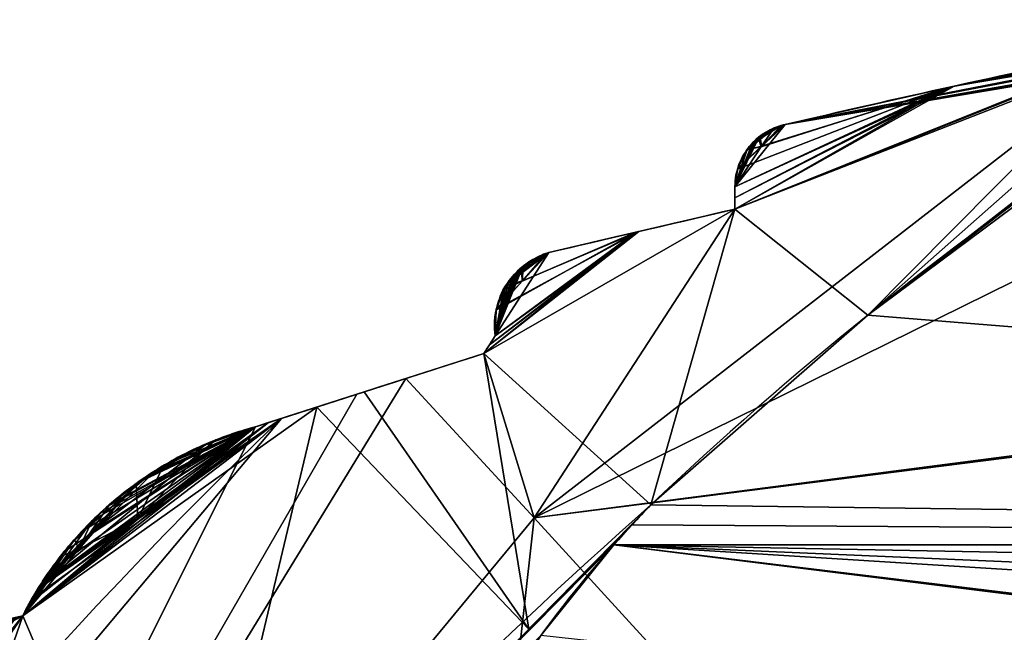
# Model space of a CAD drawing. Extents: x -256 to 256, y -221 to 221.
# Tile 15 of 47: x -113 to -83, y 103 to 122. Entities that reach past the tile are written whole.
import ezdxf

# ---------------------------------------------------------------- set-up
doc = ezdxf.new("R2010")
doc.units = 0
doc.header["$MEASUREMENT"] = 0
doc.layers.add('1', color=7, linetype='Continuous')

# ---------------------------------------------------------------- blocks, each defined once
blk = doc.blocks.new('UG_SURFACE_046')
at = {"layer": '1', "color": 253, "linetype": 'Continuous'}
for points in [[(-108.395644, 91.958664, 134.711295), (-93.892716, 106.724739, 134.711295), (-94.467908, 106.117591, 134.537727)], [(-94.467908, 106.117591, 134.537727), (-95.029265, 105.498686, 134.352237), (-108.395644, 91.958664, 134.711295)], [(-95.029265, 105.498686, 134.352237), (-97.281687, 102.705896, 133.495599), (-108.395644, 91.958664, 134.711295)], [(-97.281687, 102.705896, 133.495599), (-99.130653, 99.68809, 132.569939), (-108.395644, 91.958664, 134.711295)], [(-99.130653, 99.68809, 132.569939), (-99.613287, 98.521285, 132.212028), (-108.395644, 91.958664, 134.711295)], [(-108.395644, 91.958664, 134.711295), (-99.613287, 98.521285, 132.212028), (-99.885508, 97.172655, 131.798357)], [(-108.395644, 91.958664, 134.711295), (-99.885508, 97.172655, 131.798357), (-99.886507, 97.109288, 131.778926)], [(-99.886507, 97.109288, 131.778926), (-106.994249, 88.886298, 131.778926), (-108.395644, 91.958664, 134.711295)], [(-106.994249, 88.886298, 131.778926), (-109.256692, 90.779386, 134.711295), (-108.395644, 91.958664, 134.711295)], [(-120.546065, 75.27902, 134.645119), (-120.600559, 75.243056, 134.711295), (-109.256692, 90.779386, 134.711295)], [(-109.256692, 90.779386, 134.711295), (-120.213583, 75.427964, 134.21455), (-120.546065, 75.27902, 134.645119)], [(-109.256692, 90.779386, 134.711295), (-119.897813, 75.403556, 133.741274), (-120.213583, 75.427964, 134.21455)], [(-119.897813, 75.403556, 133.741274), (-109.256692, 90.779386, 134.711295), (-110.543005, 84.780723, 131.778926)], [(-109.256692, 90.779386, 134.711295), (-106.994249, 88.886298, 131.778926), (-110.543005, 84.780723, 131.778926)], [(-110.543005, 84.780723, 131.778926), (-119.677275, 75.195268, 133.33492), (-119.897813, 75.403556, 133.741274)], [(-110.543005, 84.780723, 131.778926), (-119.686946, 71.292095, 131.778926), (-119.435415, 73.942333, 132.476911)], [(-119.522236, 74.792765, 132.946461), (-119.677275, 75.195268, 133.33492), (-110.543005, 84.780723, 131.778926)], [(-119.435415, 73.942333, 132.476911), (-119.522236, 74.792765, 132.946461), (-110.543005, 84.780723, 131.778926)]]:
    blk.add_3dface(points, dxfattribs=at)
blk = doc.blocks.new('UG_SURFACE_055')
at = {"layer": '1', "color": 253, "linetype": 'Continuous'}
for points in [[(-106.060639, 109.1334, 289.677143), (-113.224231, 103.310212, 286.74385), (-111.954503, 105.277933, 356.955051)], [(-113.224231, 103.310212, 286.74385), (-106.060639, 109.1334, 289.677143), (-111.081772, 106.24589, 213.549063)], [(-111.954503, 105.277933, 356.955051), (-110.877723, 106.442653, 356.902897), (-106.060639, 109.1334, 289.677143)], [(-110.527053, 106.758967, 213.29917), (-111.081772, 106.24589, 213.549063), (-106.060639, 109.1334, 289.677143)], [(-110.877723, 106.442653, 356.902897), (-110.630557, 106.668331, 356.955051), (-106.060639, 109.1334, 289.677143)], [(-106.060639, 109.1334, 289.677143), (-110.630557, 106.668331, 356.955051), (-109.295547, 107.685976, 360.342801)], [(-109.727047, 107.390538, 212.551191), (-110.527053, 106.758967, 213.29917), (-106.060639, 109.1334, 289.677143)], [(-108.88838, 107.939132, 211.366802), (-109.727047, 107.390538, 212.551191), (-106.060639, 109.1334, 289.677143)], [(-109.295547, 107.685976, 360.342801), (-106.060639, 109.1334, 374.185652), (-106.060639, 109.1334, 289.677143)], [(-107.393108, 108.682886, 208.454207), (-108.88838, 107.939132, 211.366802), (-106.060639, 109.1334, 289.677143)], [(-106.060639, 109.1334, 289.677143), (-106.060639, 109.1334, 205.168664), (-107.393108, 108.682886, 208.454207)], [(-111.081772, 106.24589, 213.549063), (-111.63082, 105.663426, 213.527948), (-113.224231, 103.310212, 286.74385)], [(-113.224231, 103.310212, 286.74385), (-111.63082, 105.663426, 213.527948), (-112.066135, 105.136558, 213.27734)], [(-112.399444, 104.684882, 358.099759), (-111.954503, 105.277933, 356.955051), (-113.224231, 103.310212, 286.74385)], [(-113.224231, 103.310212, 286.74385), (-112.066135, 105.136558, 213.27734), (-112.659454, 104.296945, 212.501153)], [(-113.224231, 103.310212, 286.74385), (-113.224231, 103.310212, 362.38873), (-112.399444, 104.684882, 358.099759)], [(-112.659454, 104.296945, 212.501153), (-113.224231, 103.310212, 211.098984), (-113.224231, 103.310212, 286.74385)]]:
    blk.add_3dface(points, dxfattribs=at)
blk = doc.blocks.new('UG_SURFACE_075')
at = {"layer": '1', "color": 253, "linetype": 'Continuous'}
for points in [[(-113.224231, 103.310212, 201.72444), (-125.988483, 84.689334, 203.194275), (-105.255932, 109.391816, 203.194275)], [(-112.94955, 103.818752, 201.328501), (-113.224231, 103.310212, 201.72444), (-105.255932, 109.391816, 203.194275)], [(-105.255932, 109.391816, 203.194275), (-112.769037, 104.12249, 200.980574), (-112.94955, 103.818752, 201.328501)], [(-105.255932, 109.391816, 203.194275), (-112.70801, 104.220517, 200.78592), (-112.769037, 104.12249, 200.980574)], [(-112.70801, 104.220517, 200.78592), (-105.255932, 109.391816, 203.194275), (-105.659582, 109.262191, 203.103155)], [(-105.659582, 109.262191, 203.103155), (-106.060639, 109.1334, 202.994466), (-112.70801, 104.220517, 200.78592)], [(-112.70801, 104.220517, 200.78592), (-106.060639, 109.1334, 202.994466), (-107.28018, 108.728334, 202.526733)], [(-107.28018, 108.728334, 202.526733), (-109.13723, 107.787251, 201.405987), (-112.70801, 104.220517, 200.78592)], [(-112.70801, 104.220517, 200.78592), (-109.13723, 107.787251, 201.405987), (-109.529719, 107.529275, 200.958714)], [(-109.529719, 107.529275, 200.958714), (-112.68355, 104.259185, 200.59979), (-112.70801, 104.220517, 200.78592)], [(-109.649532, 107.445784, 200.551122), (-112.6955, 104.240328, 200.408548), (-112.68355, 104.259185, 200.59979)], [(-111.156985, 105.844066, 200.159997), (-112.6955, 104.240328, 200.408548), (-109.649532, 107.445784, 200.551122)], [(-112.68355, 104.259185, 200.59979), (-109.529719, 107.529275, 200.958714), (-109.626919, 107.461713, 200.734749)], [(-112.68355, 104.259185, 200.59979), (-109.626919, 107.461713, 200.734749), (-109.649532, 107.445784, 200.551122)], [(-109.619737, 107.466757, 200.369582), (-109.523237, 107.533723, 200.159997), (-111.156985, 105.844066, 200.159997)], [(-109.649532, 107.445784, 200.551122), (-109.619737, 107.466757, 200.369582), (-111.156985, 105.844066, 200.159997)], [(-111.156985, 105.844066, 200.159997), (-112.764664, 104.12959, 200.159997), (-112.753429, 104.147777, 200.189859)], [(-111.156985, 105.844066, 200.159997), (-112.753429, 104.147777, 200.189859), (-112.6955, 104.240328, 200.408548)], [(-125.988483, 84.689334, 203.194275), (-113.224231, 103.310212, 201.72444), (-113.453895, 103.257649, 201.351836)]]:
    blk.add_3dface(points, dxfattribs=at)
blk = doc.blocks.new('UG_SURFACE_095')
at = {"layer": '1', "color": 253, "linetype": 'Continuous'}
for points in [[(-40.045224, 126.794696, 304.564297), (-40.768664, 126.719847, 278.416514), (-89.757137, 118.444726, 285.018772)], [(-89.757137, 118.444726, 285.018772), (-40.404875, 126.757652, 309.075385), (-40.045224, 126.794696, 304.564297)], [(-45.513753, 126.195267, 337.193191), (-40.404875, 126.757652, 309.075385), (-89.757137, 118.444726, 285.018772)], [(-89.757137, 118.444726, 285.018772), (-40.768664, 126.719847, 278.416514), (-45.952484, 126.143813, 252.040654)], [(-89.757137, 118.444726, 285.018772), (-57.569258, 124.59863, 373.926997), (-45.513753, 126.195267, 337.193191)], [(-84.553882, 119.629368, 157.12522), (-89.757137, 118.444726, 169.06549), (-45.952484, 126.143813, 252.040654)], [(-45.952484, 126.143813, 252.040654), (-89.757137, 118.444726, 169.06549), (-89.757137, 118.444726, 285.018772)], [(-84.553882, 119.629368, 157.12522), (-45.952484, 126.143813, 252.040654), (-77.741586, 121.068507, 145.410627)], [(-89.757137, 118.444726, 285.018772), (-60.834765, 124.100529, 382.256031), (-57.569258, 124.59863, 373.926997)], [(-89.757137, 118.444726, 400.972068), (-84.752314, 119.585559, 412.66939), (-60.834765, 124.100529, 382.256031)], [(-60.834765, 124.100529, 382.256031), (-89.757137, 118.444726, 285.018772), (-89.757137, 118.444726, 400.972068)], [(-84.752314, 119.585559, 412.66939), (-78.875363, 120.837733, 424.060285), (-60.834765, 124.100529, 382.256031)], [(-77.741586, 121.068507, 145.410627), (-78.825139, 120.84803, 145.410627), (-84.553882, 119.629368, 157.12522)]]:
    blk.add_3dface(points, dxfattribs=at)
blk = doc.blocks.new('UG_SURFACE_122')
at = {"layer": '1', "color": 253, "linetype": 'Continuous'}
for points in [[(-111.294702, 105.975203, 356.955051), (-110.630557, 106.668331, 356.955051), (-110.877723, 106.442653, 356.902897)], [(-110.877723, 106.442653, 356.902897), (-111.954503, 105.277933, 356.955051), (-111.294702, 105.975203, 356.955051)]]:
    blk.add_3dface(points, dxfattribs=at)
blk = doc.blocks.new('UG_SURFACE_128')
at = {"layer": '1', "color": 253, "linetype": 'Continuous'}
for points in [[(-91.303177, 116.185263, 406.023294), (-91.303177, 116.524644, 404.460847), (-91.303177, 116.524644, 165.733382), (-91.303177, 116.183288, 164.203733)], [(-91.303177, 116.183288, 164.203733), (-91.303177, 115.838908, 407.585263), (-91.303177, 116.185263, 406.023294)], [(-91.303177, 116.183288, 164.203733), (-91.303177, 115.838908, 162.675008), (-91.303177, 115.838908, 407.585263)]]:
    blk.add_3dface(points, dxfattribs=at)
blk = doc.blocks.new('UG_SURFACE_132')
at = {"layer": '1', "color": 253, "linetype": 'Continuous'}
for points in [[(-14.142135, 14.142135, 21.033864), (0, 20, 21.033864), (199.358091, 143.526331, 21.033864), (-199.358091, 143.526331, 21.033864)], [(-199.358091, 143.526331, 21.033864), (-199.358091, -143.512398, 21.033864), (-20, 0, 21.033864), (-14.142135, 14.142135, 21.033864)]]:
    blk.add_3dface(points, dxfattribs=at)
blk = doc.blocks.new('UG_SURFACE_156')
at = {"layer": '1', "color": 253, "linetype": 'Continuous'}
for points in [[(-112.68355, 104.259185, 200.59979), (-112.6955, 104.240328, 200.408548), (-113.002919, 103.724651, 200.942218)], [(-113.002919, 103.724651, 200.942218), (-112.70801, 104.220517, 200.78592), (-112.68355, 104.259185, 200.59979)], [(-112.6955, 104.240328, 200.408548), (-112.753429, 104.147777, 200.189859), (-113.002919, 103.724651, 200.942218)], [(-113.224231, 103.310212, 200.187713), (-113.002919, 103.724651, 200.942218), (-112.764664, 104.12959, 200.159997)], [(-112.764664, 104.12959, 200.159997), (-113.01592, 103.701405, 199.422076), (-113.224231, 103.310212, 200.187713)], [(-113.002919, 103.724651, 200.942218), (-112.769037, 104.12249, 200.980574), (-112.70801, 104.220517, 200.78592)], [(-112.753429, 104.147777, 200.189859), (-112.764664, 104.12959, 200.159997), (-113.002919, 103.724651, 200.942218)], [(-112.94955, 103.818752, 201.328501), (-112.769037, 104.12249, 200.980574), (-113.002919, 103.724651, 200.942218)], [(-113.002919, 103.724651, 200.942218), (-113.224231, 103.310212, 201.72444), (-112.94955, 103.818752, 201.328501)], [(-113.224231, 103.310212, 200.187713), (-113.224231, 103.310212, 201.72444), (-113.002919, 103.724651, 200.942218)], [(-113.01592, 103.701405, 199.422076), (-113.224231, 103.310212, 198.650986), (-113.224231, 103.310212, 200.187713)]]:
    blk.add_3dface(points, dxfattribs=at)
blk = doc.blocks.new('UG_SURFACE_157')
at = {"layer": '1', "color": 253, "linetype": 'Continuous'}
for points in [[(-97.83534, 114.072345, 179.06557), (-98.682866, 111.930996, 284.878284), (-97.034506, 114.499904, 284.549057)], [(-97.034506, 114.499904, 284.549057), (-98.682866, 111.930996, 284.878284), (-97.914308, 114.005014, 389.831185)], [(-97.914308, 114.005014, 389.831185), (-97.813055, 114.090286, 389.840037), (-97.034506, 114.499904, 284.549057)], [(-97.034506, 114.499904, 284.549057), (-97.729288, 114.153914, 179.021984), (-97.83534, 114.072345, 179.06557)], [(-97.034506, 114.499904, 284.549057), (-97.813055, 114.090286, 389.840037), (-97.710215, 114.167593, 389.899373)], [(-97.553581, 114.269704, 178.860694), (-97.729288, 114.153914, 179.021984), (-97.034506, 114.499904, 284.549057)], [(-97.034506, 114.499904, 284.549057), (-97.710215, 114.167593, 389.899373), (-97.562611, 114.264287, 390.061468)], [(-97.562611, 114.264287, 390.061468), (-97.233348, 114.429228, 390.693635), (-97.034506, 114.499904, 284.549057)], [(-97.409129, 114.349201, 178.655997), (-97.553581, 114.269704, 178.860694), (-97.034506, 114.499904, 284.549057)], [(-97.034506, 114.499904, 284.549057), (-97.116917, 114.473037, 178.072855), (-97.409129, 114.349201, 178.655997)], [(-97.233348, 114.429228, 390.693635), (-97.034506, 114.499904, 391.226351), (-97.034506, 114.499904, 284.549057)], [(-97.034506, 114.499904, 284.549057), (-97.034506, 114.499904, 177.871764), (-97.116917, 114.473037, 178.072855)], [(-98.682866, 111.930996, 284.878284), (-97.83534, 114.072345, 179.06557), (-97.942255, 113.979705, 179.061547)], [(-98.014534, 113.91028, 389.878303), (-97.914308, 114.005014, 389.831185), (-98.682866, 111.930996, 284.878284)], [(-97.942255, 113.979705, 179.061547), (-98.030195, 113.89444, 179.016486), (-98.682866, 111.930996, 284.878284)], [(-98.095, 113.825545, 389.963001), (-98.014534, 113.91028, 389.878303), (-98.682866, 111.930996, 284.878284)], [(-98.682866, 111.930996, 284.878284), (-98.030195, 113.89444, 179.016486), (-98.153479, 113.758311, 178.876951)], [(-98.248765, 113.636605, 390.270084), (-98.095, 113.825545, 389.963001), (-98.682866, 111.930996, 284.878284)], [(-98.153479, 113.758311, 178.876951), (-98.355845, 113.476932, 178.38183), (-98.682866, 111.930996, 284.878284)], [(-98.427504, 113.351591, 390.974522), (-98.248765, 113.636605, 390.270084), (-98.682866, 111.930996, 284.878284)], [(-98.682866, 111.930996, 284.878284), (-98.355845, 113.476932, 178.38183), (-98.648168, 112.75284, 176.219866)], [(-98.65427, 112.724371, 393.242061), (-98.427504, 113.351591, 390.974522), (-98.682866, 111.930996, 284.878284)], [(-98.648168, 112.75284, 176.219866), (-98.682866, 111.930996, 172.648922), (-98.682866, 111.930996, 284.878284)], [(-98.682866, 111.930996, 284.878284), (-98.682866, 111.930996, 397.107631), (-98.65427, 112.724371, 393.242061)]]:
    blk.add_3dface(points, dxfattribs=at)
blk = doc.blocks.new('UG_SURFACE_180')
at = {"layer": '1', "color": 253, "linetype": 'Continuous'}
for points in [[(-97.281687, 102.705896, 133.495599), (-95.029265, 105.498686, 134.352237), (93.853258, 81.877261, 127.106741)], [(94.460718, 82.425885, 127.27502), (93.853258, 81.877261, 127.106741), (-95.029265, 105.498686, 134.352237)], [(-95.029265, 105.498686, 134.352237), (95.029265, 105.498686, 134.352237), (97.909898, 101.799332, 133.217528)], [(99.641591, 93.282945, 130.605251), (97.652614, 86.733513, 128.596321), (94.460718, 82.425885, 127.27502), (-95.029265, 105.498686, 134.352237)], [(-95.029265, 105.498686, 134.352237), (97.909898, 101.799332, 133.217528), (99.697649, 98.251939, 132.129416), (99.886507, 97.109288, 131.778926)], [(-95.029265, 105.498686, 134.352237), (99.886507, 97.109288, 131.778926), (99.641591, 93.282945, 130.605251)]]:
    blk.add_3dface(points, dxfattribs=at)
blk = doc.blocks.new('UG_SURFACE_193')
at = {"layer": '1', "color": 253, "linetype": 'Continuous'}
for points in [[(-102.936864, 110.136554, 386.324465), (-99.037364, 111.388817, 398.213178), (-105.66026, 109.261975, 204.180583)], [(-99.037364, 111.388817, 398.213178), (-105.255932, 109.391816, 203.194275), (-105.66026, 109.261975, 204.180583)], [(-105.255932, 109.391816, 203.194275), (-99.037364, 111.388817, 171.635643), (-102.711111, 110.209048, 181.363791)], [(-99.037364, 111.388817, 398.213178), (-99.037364, 111.388817, 171.635643), (-105.255932, 109.391816, 203.194275)], [(-102.711111, 110.209048, 181.363791), (-106.060639, 109.1334, 191.220194), (-106.060639, 109.1334, 202.994466), (-105.659582, 109.262191, 203.103155)], [(-105.66026, 109.261975, 204.180583), (-106.060639, 109.1334, 205.168664), (-106.060639, 109.1334, 374.185652), (-102.936864, 110.136554, 386.324465)], [(-105.659582, 109.262191, 203.103155), (-105.255932, 109.391816, 203.194275), (-102.711111, 110.209048, 181.363791)]]:
    blk.add_3dface(points, dxfattribs=at)
blk = doc.blocks.new('UG_SURFACE_199')
at = {"layer": '1', "color": 253, "linetype": 'Continuous'}
for points in [[(-106.060639, 109.1334, 197.10733), (-107.571535, 108.608179, 195.824608), (-109.523237, 107.533723, 200.159997)], [(-109.523237, 107.533723, 200.159997), (-107.859559, 108.479932, 201.577231), (-106.060639, 109.1334, 197.10733)], [(-107.859559, 108.479932, 201.577231), (-106.060639, 109.1334, 202.994466), (-106.060639, 109.1334, 197.10733)], [(-107.28018, 108.728334, 202.526733), (-106.060639, 109.1334, 202.994466), (-107.859559, 108.479932, 201.577231)], [(-106.060639, 109.1334, 197.10733), (-106.060639, 109.1334, 191.220194), (-107.571535, 108.608179, 195.824608)], [(-109.649532, 107.445784, 200.551122), (-109.626919, 107.461713, 200.734749), (-107.859559, 108.479932, 201.577231)], [(-107.859559, 108.479932, 201.577231), (-109.619737, 107.466757, 200.369582), (-109.649532, 107.445784, 200.551122)], [(-109.626919, 107.461713, 200.734749), (-109.529719, 107.529275, 200.958714), (-107.859559, 108.479932, 201.577231)], [(-107.859559, 108.479932, 201.577231), (-109.523237, 107.533723, 200.159997), (-109.619737, 107.466757, 200.369582)], [(-109.529719, 107.529275, 200.958714), (-109.13723, 107.787251, 201.405987), (-107.859559, 108.479932, 201.577231)], [(-107.859559, 108.479932, 201.577231), (-109.13723, 107.787251, 201.405987), (-107.28018, 108.728334, 202.526733)]]:
    blk.add_3dface(points, dxfattribs=at)
blk = doc.blocks.new('UG_SURFACE_226')
at = {"layer": '1', "color": 253, "linetype": 'Continuous'}
for points in [[(-97.484894, 106.329188, 424.287081), (-78.811735, 120.814852, 424.285948), (-91.303177, 115.838908, 407.585263)], [(-72.642058, 118.596159, 446.164846), (-78.811735, 120.814852, 424.285948), (-97.484894, 106.329188, 424.287081)], [(-78.875363, 120.837733, 424.060285), (-84.752314, 119.585559, 412.66939), (-91.303177, 115.838908, 407.585263)], [(-91.303177, 115.838908, 407.585263), (-78.811735, 120.814852, 424.285948), (-78.875363, 120.837733, 424.060285)], [(-91.303177, 116.185263, 406.023294), (-91.303177, 115.838908, 407.585263), (-84.752314, 119.585559, 412.66939)], [(-91.303177, 116.524644, 404.460847), (-91.303177, 116.185263, 406.023294), (-84.752314, 119.585559, 412.66939)], [(-91.22692, 117.066786, 402.180612), (-91.303177, 116.524644, 404.460847), (-84.752314, 119.585559, 412.66939)], [(-84.752314, 119.585559, 412.66939), (-90.494849, 117.758334, 401.5764), (-91.22692, 117.066786, 402.180612)], [(-84.752314, 119.585559, 412.66939), (-89.757137, 118.444726, 400.972068), (-90.494849, 117.758334, 401.5764)], [(-72.642058, 118.596159, 446.164846), (-97.484894, 106.329188, 424.287081), (-65.101616, 110.536464, 481.805235)], [(-90.571463, 117.982216, 400.188208), (-90.494849, 117.758334, 401.5764), (-89.886896, 118.411727, 400.649071)], [(-89.886896, 118.411727, 400.649071), (-90.213649, 118.284047, 400.048912), (-90.571463, 117.982216, 400.188208)], [(-90.571463, 117.982216, 400.188208), (-90.213649, 118.284047, 400.048912), (-90.361468, 118.202358, 399.893582)], [(-90.571463, 117.982216, 400.188208), (-90.361468, 118.202358, 399.893582), (-90.46457, 118.134931, 399.836481)], [(-90.494849, 117.758334, 401.5764), (-89.757137, 118.444726, 400.972068), (-89.886896, 118.411727, 400.649071)], [(-90.571463, 117.982216, 400.188208), (-90.928242, 117.679276, 400.327474), (-90.494849, 117.758334, 401.5764)], [(-90.731584, 117.910296, 399.934381), (-90.928242, 117.679276, 400.327474), (-90.571463, 117.982216, 400.188208)], [(-90.571463, 117.982216, 400.188208), (-90.641968, 117.994949, 399.856031), (-90.731584, 117.910296, 399.934381)], [(-90.556845, 118.066259, 399.826288), (-90.641968, 117.994949, 399.856031), (-90.571463, 117.982216, 400.188208)], [(-90.571463, 117.982216, 400.188208), (-90.46457, 118.134931, 399.836481), (-90.556845, 118.066259, 399.826288)], [(-90.928242, 117.679276, 400.327474), (-91.22692, 117.066786, 402.180612), (-90.494849, 117.758334, 401.5764)], [(-91.303177, 115.838908, 407.585263), (-94.354831, 115.125954, 399.474531), (-99.037364, 111.388817, 398.213178)], [(-99.037364, 111.388817, 398.213178), (-97.484894, 106.329188, 424.287081), (-91.303177, 115.838908, 407.585263)], [(-94.354831, 115.125954, 399.474531), (-98.859109, 111.661449, 397.661507), (-99.037364, 111.388817, 398.213178)], [(-94.354831, 115.125954, 399.474531), (-98.682866, 111.930996, 397.107631), (-98.859109, 111.661449, 397.661507)], [(-98.65427, 112.724371, 393.242061), (-98.682866, 111.930996, 397.107631), (-94.354831, 115.125954, 399.474531)], [(-94.354831, 115.125954, 399.474531), (-97.849049, 113.615789, 392.234355), (-98.65427, 112.724371, 393.242061)], [(-94.354831, 115.125954, 399.474531), (-97.034506, 114.499904, 391.226351), (-97.849049, 113.615789, 392.234355)], [(-97.83192, 113.891989, 390.834063), (-97.849049, 113.615789, 392.234355), (-97.034506, 114.499904, 391.226351)], [(-97.034506, 114.499904, 391.226351), (-97.233348, 114.429228, 390.693635), (-97.83192, 113.891989, 390.834063)], [(-97.83192, 113.891989, 390.834063), (-97.233348, 114.429228, 390.693635), (-97.562611, 114.264287, 390.061468)], [(-97.83192, 113.891989, 390.834063), (-97.562611, 114.264287, 390.061468), (-97.710215, 114.167593, 389.899373)], [(-97.914308, 114.005014, 389.831185), (-98.014534, 113.91028, 389.878303), (-97.83192, 113.891989, 390.834063)], [(-97.83192, 113.891989, 390.834063), (-97.813055, 114.090286, 389.840037), (-97.914308, 114.005014, 389.831185)], [(-97.83192, 113.891989, 390.834063), (-97.710215, 114.167593, 389.899373), (-97.813055, 114.090286, 389.840037)], [(-97.83192, 113.891989, 390.834063), (-98.427504, 113.351591, 390.974522), (-97.849049, 113.615789, 392.234355)], [(-98.248765, 113.636605, 390.270084), (-98.427504, 113.351591, 390.974522), (-97.83192, 113.891989, 390.834063)], [(-98.095, 113.825545, 389.963001), (-98.248765, 113.636605, 390.270084), (-97.83192, 113.891989, 390.834063)], [(-97.83192, 113.891989, 390.834063), (-98.014534, 113.91028, 389.878303), (-98.095, 113.825545, 389.963001)], [(-98.427504, 113.351591, 390.974522), (-98.65427, 112.724371, 393.242061), (-97.849049, 113.615789, 392.234355)], [(-99.037364, 111.388817, 398.213178), (-101.431757, 110.619895, 390.913218), (-97.484894, 106.329188, 424.287081)], [(-101.431757, 110.619895, 390.913218), (-102.936864, 110.136554, 386.324465), (-122.789942, 75.708866, 424.287081)], [(-122.789942, 75.708866, 424.287081), (-97.484894, 106.329188, 424.287081), (-101.431757, 110.619895, 390.913218)], [(-65.154895, 110.434934, 481.980085), (-65.101616, 110.536464, 481.805235), (-97.484894, 106.329188, 424.287081)], [(-97.484894, 106.329188, 424.287081), (-82.970873, 90.423882, 489.638716), (-65.154895, 110.434934, 481.980085)], [(-122.789942, 75.708866, 424.287081), (-102.936864, 110.136554, 386.324465), (-106.060639, 109.1334, 374.185652)], [(-106.060639, 109.1334, 374.185652), (-113.224231, 103.310212, 362.38873), (-122.789942, 75.708866, 424.287081)], [(-112.399444, 104.684882, 358.099759), (-113.224231, 103.310212, 362.38873), (-106.060639, 109.1334, 374.185652)], [(-111.954503, 105.277933, 356.955051), (-112.399444, 104.684882, 358.099759), (-106.060639, 109.1334, 374.185652)], [(-106.060639, 109.1334, 374.185652), (-111.294702, 105.975203, 356.955051), (-111.954503, 105.277933, 356.955051)], [(-111.294702, 105.975203, 356.955051), (-106.060639, 109.1334, 374.185652), (-109.295547, 107.685976, 360.342801)], [(-109.295547, 107.685976, 360.342801), (-110.630557, 106.668331, 356.955051), (-111.294702, 105.975203, 356.955051)], [(-97.484894, 106.329188, 424.287081), (-122.789942, 75.708866, 424.287081), (-101.027876, 74.460648, 489.638716)], [(-101.027876, 74.460648, 489.638716), (-82.970873, 90.423882, 489.638716), (-97.484894, 106.329188, 424.287081)], [(-113.224231, 103.310212, 362.38873), (-113.58501, 103.22655, 359.673202), (-130.58643, 80.514193, 356.955051)], [(-130.58643, 80.514193, 356.955051), (-122.789942, 75.708866, 424.287081), (-113.224231, 103.310212, 362.38873)]]:
    blk.add_3dface(points, dxfattribs=at)
blk = doc.blocks.new('UG_SURFACE_269')
at = {"layer": '1', "color": 253, "linetype": 'Continuous'}
blk.add_3dface([(-178.102449, 122.499682, -122.971885), (188.013703, 122.499682, -122.971885), (188.013703, -122.499682, -122.971885), (-178.102449, -122.499682, -122.971885)], dxfattribs=at)
blk = doc.blocks.new('UG_SURFACE_280')
at = {"layer": '1', "color": 253, "linetype": 'Continuous'}
blk.add_3dface([(-61.527938, 109.072223, 490.155131), (-90.783715, 86.259812, 490.155131), (-73.453896, 80.630489, 490.155131), (-39.38403, 101.713561, 490.155131)], dxfattribs=at)
blk = doc.blocks.new('UG_SURFACE_288')
at = {"layer": '1', "color": 253, "linetype": 'Continuous'}
for points in [[(-84.553882, 119.629368, 157.12522), (-78.825139, 120.84803, 145.410627), (-79.088122, 120.676085, 145.410627)], [(-84.553882, 119.629368, 157.12522), (-79.088122, 120.676085, 145.410627), (-79.350725, 120.503567, 145.410627)], [(-79.350725, 120.503567, 145.410627), (-91.303177, 115.838908, 162.675008), (-84.553882, 119.629368, 157.12522)], [(-87.213583, 112.574942, 135.973275), (-91.303177, 115.838908, 162.675008), (-79.350725, 120.503567, 145.410627)], [(-79.350725, 120.503567, 145.410627), (-78.587219, 120.203316, 141.993612), (-87.213583, 112.574942, 135.973275)], [(-78.587219, 120.203316, 141.993612), (-77.801213, 119.903512, 138.581678), (-87.213583, 112.574942, 135.973275)], [(-87.213583, 112.574942, 135.973275), (-77.801213, 119.903512, 138.581678), (-78.922793, 118.917204, 137.54335)], [(-84.553882, 119.629368, 157.12522), (-91.303177, 115.838908, 162.675008), (-91.303177, 116.183288, 164.203733)], [(-84.553882, 119.629368, 157.12522), (-91.303177, 116.183288, 164.203733), (-91.303177, 116.524644, 165.733382)], [(-90.489089, 117.776483, 168.557942), (-84.553882, 119.629368, 157.12522), (-91.303177, 116.524644, 165.733382)], [(-90.489089, 117.776483, 168.557942), (-89.757137, 118.444726, 169.06549), (-84.553882, 119.629368, 157.12522)], [(-78.922793, 118.917204, 137.54335), (-80.031738, 117.919713, 136.505216), (-87.213583, 112.574942, 135.973275)], [(-90.222463, 118.279628, 169.942737), (-90.094373, 118.338533, 169.762567), (-90.521023, 117.996976, 169.690564)], [(-90.489089, 117.776483, 168.557942), (-90.521023, 117.996976, 169.690564), (-90.094373, 118.338533, 169.762567)], [(-90.378039, 118.192136, 170.08853), (-90.222463, 118.279628, 169.942737), (-90.521023, 117.996976, 169.690564)], [(-90.475827, 118.126996, 170.133665), (-90.378039, 118.192136, 170.08853), (-90.521023, 117.996976, 169.690564)], [(-89.821421, 118.429556, 169.221357), (-89.757137, 118.444726, 169.06549), (-90.489089, 117.776483, 168.557942)], [(-90.094373, 118.338533, 169.762567), (-89.821421, 118.429556, 169.221357), (-90.489089, 117.776483, 168.557942)], [(-90.521023, 117.996976, 169.690564), (-90.946369, 117.653884, 169.618562), (-90.769179, 117.871419, 169.992968)], [(-90.489089, 117.776483, 168.557942), (-90.946369, 117.653884, 169.618562), (-90.521023, 117.996976, 169.690564)], [(-90.769179, 117.871419, 169.992968), (-90.659194, 117.979482, 170.101881), (-90.521023, 117.996976, 169.690564)], [(-90.659194, 117.979482, 170.101881), (-90.576723, 118.050329, 170.136824), (-90.521023, 117.996976, 169.690564)], [(-90.521023, 117.996976, 169.690564), (-90.576723, 118.050329, 170.136824), (-90.475827, 118.126996, 170.133665)], [(-91.303177, 116.524644, 165.733382), (-91.215983, 117.103562, 168.050438), (-90.489089, 117.776483, 168.557942)], [(-90.489089, 117.776483, 168.557942), (-91.215983, 117.103562, 168.050438), (-90.946369, 117.653884, 169.618562)], [(-94.266973, 115.146481, 170.234352), (-91.303177, 115.838908, 162.675008), (-99.037364, 111.388817, 171.635643)], [(-93.892716, 106.724739, 134.711295), (-99.037364, 111.388817, 171.635643), (-91.303177, 115.838908, 162.675008)], [(-91.303177, 115.838908, 162.675008), (-87.213583, 112.574942, 135.973275), (-93.892716, 106.724739, 134.711295)], [(-99.037364, 111.388817, 171.635643), (-98.859452, 111.66092, 172.141507), (-94.266973, 115.146481, 170.234352)], [(-98.859452, 111.66092, 172.141507), (-98.682866, 111.930996, 172.648922), (-94.266973, 115.146481, 170.234352)], [(-94.266973, 115.146481, 170.234352), (-98.682866, 111.930996, 172.648922), (-98.648168, 112.75284, 176.219866)], [(-98.648168, 112.75284, 176.219866), (-97.84539, 113.629445, 177.045763), (-94.266973, 115.146481, 170.234352)], [(-97.84539, 113.629445, 177.045763), (-97.034506, 114.499904, 177.871764), (-94.266973, 115.146481, 170.234352)], [(-97.883463, 113.914058, 178.518906), (-97.409129, 114.349201, 178.655997), (-97.116917, 114.473037, 178.072855)], [(-97.116917, 114.473037, 178.072855), (-97.84539, 113.629445, 177.045763), (-97.883463, 113.914058, 178.518906)], [(-97.553581, 114.269704, 178.860694), (-97.409129, 114.349201, 178.655997), (-97.883463, 113.914058, 178.518906)], [(-97.729288, 114.153914, 179.021984), (-97.553581, 114.269704, 178.860694), (-97.883463, 113.914058, 178.518906)], [(-97.116917, 114.473037, 178.072855), (-97.034506, 114.499904, 177.871764), (-97.84539, 113.629445, 177.045763)], [(-97.883463, 113.914058, 178.518906), (-98.030195, 113.89444, 179.016486), (-97.942255, 113.979705, 179.061547)], [(-97.883463, 113.914058, 178.518906), (-97.942255, 113.979705, 179.061547), (-97.83534, 114.072345, 179.06557)], [(-97.83534, 114.072345, 179.06557), (-97.729288, 114.153914, 179.021984), (-97.883463, 113.914058, 178.518906)], [(-97.883463, 113.914058, 178.518906), (-98.355845, 113.476932, 178.38183), (-98.153479, 113.758311, 178.876951)], [(-97.84539, 113.629445, 177.045763), (-98.355845, 113.476932, 178.38183), (-97.883463, 113.914058, 178.518906)], [(-98.153479, 113.758311, 178.876951), (-98.030195, 113.89444, 179.016486), (-97.883463, 113.914058, 178.518906)], [(-97.84539, 113.629445, 177.045763), (-98.648168, 112.75284, 176.219866), (-98.355845, 113.476932, 178.38183)], [(-102.711111, 110.209048, 181.363791), (-99.037364, 111.388817, 171.635643), (-97.651415, 102.897838, 134.711295)], [(-93.892716, 106.724739, 134.711295), (-97.651415, 102.897838, 134.711295), (-99.037364, 111.388817, 171.635643)], [(-97.651415, 102.897838, 134.711295), (-104.170404, 109.740421, 185.657948), (-102.711111, 110.209048, 181.363791)], [(-113.224231, 103.310212, 198.650986), (-106.060639, 109.1334, 191.220194), (-104.170404, 109.740421, 185.657948)], [(-108.395644, 91.958664, 134.711295), (-113.224231, 103.310212, 198.650986), (-104.170404, 109.740421, 185.657948)], [(-104.170404, 109.740421, 185.657948), (-97.651415, 102.897838, 134.711295), (-108.395644, 91.958664, 134.711295)], [(-106.060639, 109.1334, 191.220194), (-113.224231, 103.310212, 198.650986), (-113.01592, 103.701405, 199.422076)], [(-111.156985, 105.844066, 200.159997), (-106.060639, 109.1334, 191.220194), (-113.01592, 103.701405, 199.422076)], [(-107.571535, 108.608179, 195.824608), (-106.060639, 109.1334, 191.220194), (-111.156985, 105.844066, 200.159997)], [(-111.156985, 105.844066, 200.159997), (-109.523237, 107.533723, 200.159997), (-107.571535, 108.608179, 195.824608)], [(-113.01592, 103.701405, 199.422076), (-112.764664, 104.12959, 200.159997), (-111.156985, 105.844066, 200.159997)], [(-124.369875, 89.515135, 200.159997), (-113.408744, 103.268176, 199.405611), (-113.224231, 103.310212, 198.650986)], [(-124.369875, 89.515135, 200.159997), (-113.224231, 103.310212, 198.650986), (-108.395644, 91.958664, 134.711295)]]:
    blk.add_3dface(points, dxfattribs=at)
blk = doc.blocks.new('UG_SURFACE_313')
at = {"layer": '1', "color": 253, "linetype": 'Continuous'}
for points in [[(0, 105.498686, 134.352237), (-87.213583, 112.574942, 135.973275), (-80.031738, 117.919713, 136.505216)], [(-93.892716, 106.724739, 134.711295), (-87.213583, 112.574942, 135.973275), (0, 105.498686, 134.352237)], [(0, 105.498686, 134.352237), (-94.467908, 106.117591, 134.537727), (-93.892716, 106.724739, 134.711295)], [(0, 105.498686, 134.352237), (-95.029265, 105.498686, 134.352237), (-94.467908, 106.117591, 134.537727)]]:
    blk.add_3dface(points, dxfattribs=at)
blk = doc.blocks.new('UG_SURFACE_320')
at = {"layer": '1', "color": 253, "linetype": 'Continuous'}
for points in [[(-105.255932, 109.391816, 203.194275), (-125.988483, 84.689334, 203.194275), (-113.224231, 103.310212, 211.098984)], [(-105.66026, 109.261975, 204.180583), (-105.255932, 109.391816, 203.194275), (-113.224231, 103.310212, 211.098984)], [(-105.66026, 109.261975, 204.180583), (-113.224231, 103.310212, 211.098984), (-109.684266, 106.285177, 208.132833)], [(-109.684266, 106.285177, 208.132833), (-106.060639, 109.1334, 205.168664), (-105.66026, 109.261975, 204.180583)], [(-107.393108, 108.682886, 208.454207), (-106.060639, 109.1334, 205.168664), (-109.684266, 106.285177, 208.132833)], [(-109.684266, 106.285177, 208.132833), (-108.88838, 107.939132, 211.366802), (-107.393108, 108.682886, 208.454207)], [(-109.727047, 107.390538, 212.551191), (-108.88838, 107.939132, 211.366802), (-109.684266, 106.285177, 208.132833)], [(-110.527053, 106.758967, 213.29917), (-109.727047, 107.390538, 212.551191), (-111.494504, 105.36506, 211.825028)], [(-109.684266, 106.285177, 208.132833), (-111.494504, 105.36506, 211.825028), (-109.727047, 107.390538, 212.551191)], [(-111.081772, 106.24589, 213.549063), (-110.527053, 106.758967, 213.29917), (-111.494504, 105.36506, 211.825028)], [(-109.684266, 106.285177, 208.132833), (-113.224231, 103.310212, 211.098984), (-111.494504, 105.36506, 211.825028)], [(-111.494504, 105.36506, 211.825028), (-111.63082, 105.663426, 213.527948), (-111.081772, 106.24589, 213.549063)], [(-111.494504, 105.36506, 211.825028), (-112.066135, 105.136558, 213.27734), (-111.63082, 105.663426, 213.527948)], [(-111.494504, 105.36506, 211.825028), (-113.224231, 103.310212, 211.098984), (-112.659454, 104.296945, 212.501153)], [(-112.659454, 104.296945, 212.501153), (-112.066135, 105.136558, 213.27734), (-111.494504, 105.36506, 211.825028)], [(-118.670732, 101.356529, 227.486581), (-113.224231, 103.310212, 211.098984), (-125.988483, 84.689334, 203.194275)]]:
    blk.add_3dface(points, dxfattribs=at)
blk = doc.blocks.new('UG_SURFACE_339')
at = {"layer": '1', "color": 253, "linetype": 'Continuous'}
for points in [[(-90.576723, 118.050329, 170.136824), (-91.303177, 116.524644, 285.097122), (-89.757137, 118.444726, 285.018772)], [(-89.757137, 118.444726, 285.018772), (-91.303177, 116.524644, 285.097122), (-90.556845, 118.066259, 399.826288)], [(-89.757137, 118.444726, 285.018772), (-90.475827, 118.126996, 170.133665), (-90.576723, 118.050329, 170.136824)], [(-90.556845, 118.066259, 399.826288), (-90.46457, 118.134931, 399.836481), (-89.757137, 118.444726, 285.018772)], [(-90.378039, 118.192136, 170.08853), (-90.475827, 118.126996, 170.133665), (-89.757137, 118.444726, 285.018772)], [(-89.757137, 118.444726, 285.018772), (-90.46457, 118.134931, 399.836481), (-90.361468, 118.202358, 399.893582)], [(-90.222463, 118.279628, 169.942737), (-90.378039, 118.192136, 170.08853), (-89.757137, 118.444726, 285.018772)], [(-89.757137, 118.444726, 285.018772), (-90.361468, 118.202358, 399.893582), (-90.213649, 118.284047, 400.048912)], [(-89.757137, 118.444726, 285.018772), (-90.094373, 118.338533, 169.762567), (-90.222463, 118.279628, 169.942737)], [(-90.213649, 118.284047, 400.048912), (-89.886896, 118.411727, 400.649071), (-89.757137, 118.444726, 285.018772)], [(-89.821421, 118.429556, 169.221357), (-90.094373, 118.338533, 169.762567), (-89.757137, 118.444726, 285.018772)], [(-89.886896, 118.411727, 400.649071), (-89.757137, 118.444726, 400.972068), (-89.757137, 118.444726, 285.018772)], [(-89.757137, 118.444726, 285.018772), (-89.757137, 118.444726, 169.06549), (-89.821421, 118.429556, 169.221357)], [(-90.641968, 117.994949, 399.856031), (-90.556845, 118.066259, 399.826288), (-91.303177, 116.524644, 285.097122)], [(-91.303177, 116.524644, 285.097122), (-90.576723, 118.050329, 170.136824), (-90.659194, 117.979482, 170.101881)], [(-91.303177, 116.524644, 285.097122), (-90.731584, 117.910296, 399.934381), (-90.641968, 117.994949, 399.856031)], [(-91.303177, 116.524644, 285.097122), (-90.659194, 117.979482, 170.101881), (-90.769179, 117.871419, 169.992968)], [(-90.928242, 117.679276, 400.327474), (-90.731584, 117.910296, 399.934381), (-91.303177, 116.524644, 285.097122)], [(-91.303177, 116.524644, 285.097122), (-90.769179, 117.871419, 169.992968), (-90.946369, 117.653884, 169.618562)], [(-91.22692, 117.066786, 402.180612), (-90.928242, 117.679276, 400.327474), (-91.303177, 116.524644, 285.097122)], [(-90.946369, 117.653884, 169.618562), (-91.215983, 117.103562, 168.050438), (-91.303177, 116.524644, 285.097122)], [(-91.215983, 117.103562, 168.050438), (-91.303177, 116.524644, 165.733382), (-91.303177, 116.524644, 285.097122)], [(-91.303177, 116.524644, 285.097122), (-91.303177, 116.524644, 404.460847), (-91.22692, 117.066786, 402.180612)]]:
    blk.add_3dface(points, dxfattribs=at)
blk = doc.blocks.new('UG_SURFACE_370')
at = {"layer": '1', "color": 253, "linetype": 'Continuous'}
for points in [[(-61.527938, 109.072223, 490.155131), (-61.510175, 109.396152, 489.638716), (-88.938996, 85.147783, 489.638716)], [(-88.938996, 85.147783, 489.638716), (-90.260796, 86.66756, 490.155131), (-61.527938, 109.072223, 490.155131)]]:
    blk.add_3dface(points, dxfattribs=at)
blk = doc.blocks.new('UG_SURFACE_376')
at = {"layer": '1', "color": 253, "linetype": 'Continuous'}
for points in [[(-113.630719, 103.215516, 200.769618), (-113.453895, 103.257649, 201.351836), (-113.224231, 103.310212, 200.187713)], [(-113.224231, 103.310212, 200.187713), (-113.593832, 103.224427, 200.159997), (-113.630719, 103.215516, 200.769618)], [(-113.224231, 103.310212, 200.187713), (-113.408744, 103.268176, 199.405611), (-113.593832, 103.224427, 200.159997)], [(-113.453895, 103.257649, 201.351836), (-113.224231, 103.310212, 201.72444), (-113.224231, 103.310212, 200.187713)], [(-113.224231, 103.310212, 200.187713), (-113.224231, 103.310212, 198.650986), (-113.408744, 103.268176, 199.405611)]]:
    blk.add_3dface(points, dxfattribs=at)
blk = doc.blocks.new('UG_SURFACE_414')
at = {"layer": '1', "color": 253, "linetype": 'Continuous'}
for points in [[(-98.859109, 111.661449, 397.661507), (-98.682866, 111.930996, 397.107631), (-98.682866, 111.930996, 172.648922), (-98.859452, 111.66092, 172.141507)], [(-98.859452, 111.66092, 172.141507), (-99.037364, 111.388817, 398.213178), (-98.859109, 111.661449, 397.661507)], [(-98.859452, 111.66092, 172.141507), (-99.037364, 111.388817, 171.635643), (-99.037364, 111.388817, 398.213178)]]:
    blk.add_3dface(points, dxfattribs=at)
blk = doc.blocks.new('UG_SURFACE_441')
at = {"layer": '1', "color": 253, "linetype": 'Continuous'}
for points in [[(-113.224231, 103.310212, 286.74385), (-124.018341, 97.624555, 239.056513), (-124.039449, 97.603254, 239.081293)], [(-124.039449, 97.603254, 239.081293), (-124.007456, 97.568765, 344.273418), (-113.224231, 103.310212, 286.74385)], [(-122.424729, 98.979935, 236.33942), (-124.018341, 97.624555, 239.056513), (-113.224231, 103.310212, 286.74385)], [(-124.007456, 97.568765, 344.273418), (-122.865841, 98.629043, 345.277816), (-113.224231, 103.310212, 286.74385)], [(-113.224231, 103.310212, 286.74385), (-122.865841, 98.629043, 345.277816), (-116.711661, 102.237947, 353.132874)], [(-118.670732, 101.356529, 227.486581), (-122.424729, 98.979935, 236.33942), (-113.224231, 103.310212, 286.74385)], [(-113.224231, 103.310212, 286.74385), (-113.224231, 103.310212, 211.098984), (-118.670732, 101.356529, 227.486581)], [(-116.711661, 102.237947, 353.132874), (-113.925263, 103.142075, 356.955051), (-113.224231, 103.310212, 286.74385)], [(-113.224231, 103.310212, 286.74385), (-113.925263, 103.142075, 356.955051), (-113.58501, 103.22655, 359.673202)], [(-113.58501, 103.22655, 359.673202), (-113.224231, 103.310212, 362.38873), (-113.224231, 103.310212, 286.74385)], [(-124.007456, 97.568765, 344.273418), (-124.039449, 97.603254, 239.081293), (-125.336438, 96.294552, 240.603924)], [(-125.336438, 96.294552, 240.603924), (-126.251236, 95.231563, 241.189525), (-124.007456, 97.568765, 344.273418)], [(-125.063241, 96.588209, 343.34451), (-124.007456, 97.568765, 344.273418), (-126.251236, 95.231563, 241.189525)], [(-126.251236, 95.231563, 241.189525), (-126.330823, 95.132709, 342.785001), (-125.063241, 96.588209, 343.34451)], [(-130.476683, 87.206036, 290.324986), (-126.330823, 95.132709, 342.785001), (-126.251236, 95.231563, 241.189525)], [(-126.251236, 95.231563, 241.189525), (-127.175212, 94.010144, 241.256252), (-130.476683, 87.206036, 290.324986)], [(-130.476683, 87.206036, 290.324986), (-127.700731, 93.233086, 342.92537), (-126.330823, 95.132709, 342.785001)], [(-130.476683, 87.206036, 290.324986), (-127.175212, 94.010144, 241.256252), (-127.873629, 92.961915, 240.861967)], [(-128.781244, 91.3826, 343.821049), (-127.700731, 93.233086, 342.92537), (-130.476683, 87.206036, 290.324986)], [(-127.873629, 92.961915, 240.861967), (-128.765702, 91.412224, 239.616349), (-130.476683, 87.206036, 290.324986)], [(-130.476683, 87.206036, 290.324986), (-128.765702, 91.412224, 239.616349), (-130.113646, 88.324092, 235.190928)], [(-130.476683, 87.206036, 290.324986), (-130.476683, 87.206036, 347.590029), (-128.781244, 91.3826, 343.821049)], [(-130.113646, 88.324092, 235.190928), (-130.476683, 87.206036, 233.059958), (-130.476683, 87.206036, 290.324986)]]:
    blk.add_3dface(points, dxfattribs=at)
blk = doc.blocks.new('UG_SURFACE_455')
at = {"layer": '1', "color": 253, "linetype": 'Continuous'}
for points in [[(-94.354831, 115.125954, 399.474531), (-91.303177, 115.838908, 407.585263), (-94.266973, 115.146481, 170.234352)], [(-91.303177, 115.838908, 407.585263), (-91.303177, 115.838908, 162.675008), (-94.266973, 115.146481, 170.234352)], [(-94.266973, 115.146481, 170.234352), (-97.034506, 114.499904, 177.871764), (-97.034506, 114.499904, 391.226351), (-94.354831, 115.125954, 399.474531)]]:
    blk.add_3dface(points, dxfattribs=at)

msp = doc.modelspace()

# ---------------------------------------------------------------- linework, layer by layer
at = {"layer": '1', "color": 43, "linetype": 'Continuous'}
for p, q in [((-89.757, 118.445, 400.972), (-89.757, 118.445, 169.065)), ((-91.303, 116.525, 404.461), (-91.303, 116.525, 165.733)), ((-91.303, 115.839, 407.585), (-91.303, 115.839, 162.675)), ((-97.035, 114.5, 391.226), (-97.035, 114.5, 177.872)), ((-98.683, 111.931, 397.108), (-98.683, 111.931, 172.649)), ((-99.037, 111.389, 398.213), (-99.037, 111.389, 171.636)), ((-106.061, 109.133, 374.186), (-106.061, 109.133, 205.169)), ((-106.061, 109.133, 202.994), (-106.061, 109.133, 191.22)), ((-95.029, 105.499, 134.352), (95.029, 105.499, 134.352)), ((-113.224, 103.31, 201.724), (-113.224, 103.31, 198.651)), ((-113.224, 103.31, 362.389), (-113.224, 103.31, 211.099))]:
    msp.add_line(p, q, dxfattribs=at)
at = {"layer": '1', "color": 43, "linetype": 'Continuous', "extrusion": (0, 0, -1)}
for centre, radius, start, end in [((0, 0, -203.194), 151.807, 21.71406, 46.10385), ((0, 0, -489.639), 125.503, -60.65226, 60.65226), ((0, 0, -200.16), 153.489, 42.72012, 44.47485), ((0, 0, -134.711), 142.148, 31.96016, 48.6598), ((0, 0, -356.955), 153.679, 43.23959, 43.95539)]:
    msp.add_arc(centre, radius, start, end, dxfattribs=at)
at = {"layer": '1', "color": 43, "linetype": 'Continuous'}
for centre, radius, start, end in [((0, 0, 490.155), 125.23, 119.42746, 153.5), ((0, 0, 490.155), 109.072, 90, 153.5), ((0, 0, 590.208), 104, 90, 178.48737)]:
    msp.add_arc(centre, radius, start, end, dxfattribs=at)
for points in [[(-78.825, 120.848, 145.411), (-82.835, 120.026, 153.139), (-86.45, 119.221, 161.035), (-89.757, 118.445, 169.065)], [(-89.757, 118.445, 400.972), (-86.694, 119.164, 408.867), (-83.105, 119.97, 416.575), (-78.875, 120.838, 424.06)], [(-80.032, 117.92, 136.505), (-84.98, 114.523, 136.35), (-89.617, 110.797, 135.848), (-93.893, 106.725, 134.711)], [(-91.303, 116.525, 165.733), (-91.303, 116.411, 165.223), (-91.303, 116.184, 164.204), (-91.303, 115.954, 163.184), (-91.303, 115.839, 162.675)], [(-91.303, 115.839, 407.585), (-91.303, 115.956, 407.065), (-91.303, 116.186, 406.023), (-91.303, 116.413, 404.982), (-91.303, 116.525, 404.461)], [(-91.303, 115.839, 162.675), (-93.349, 115.361, 167.687), (-95.251, 114.917, 172.756), (-97.035, 114.5, 177.872)], [(-97.035, 114.5, 391.226), (-95.367, 114.89, 396.769), (-93.468, 115.333, 402.226), (-91.303, 115.839, 407.585)], [(-99.037, 111.389, 398.213), (-98.918, 111.572, 397.846), (-98.8, 111.752, 397.478), (-98.683, 111.931, 397.108)], [(-98.683, 111.931, 172.649), (-98.8, 111.752, 172.31), (-98.918, 111.571, 171.972), (-99.037, 111.389, 171.636)], [(-99.037, 111.389, 171.636), (-101.604, 110.565, 178.075), (-103.928, 109.818, 184.61), (-106.061, 109.133, 191.22)], [(-106.061, 109.133, 374.186), (-104.223, 109.724, 382.357), (-101.914, 110.465, 390.377), (-99.037, 111.389, 398.213)], [(-106.061, 109.133, 202.994), (-105.794, 109.219, 203.073), (-105.526, 109.305, 203.139), (-105.256, 109.392, 203.194)], [(-105.256, 109.392, 203.194), (-105.527, 109.305, 203.851), (-105.795, 109.219, 204.509), (-106.061, 109.133, 205.169)], [(-111.955, 105.278, 356.955), (-111.555, 105.776, 356.835), (-111.108, 106.245, 356.835), (-110.631, 106.668, 356.955)], [(-93.893, 106.725, 134.711), (-94.28, 106.324, 134.599), (-94.66, 105.916, 134.48), (-95.029, 105.499, 134.352)], [(-112.765, 104.13, 200.16), (-112.95, 103.829, 199.684), (-113.097, 103.561, 199.173), (-113.224, 103.31, 198.651)], [(-113.925, 103.142, 356.955), (-113.705, 103.198, 358.768), (-113.471, 103.255, 360.579), (-113.224, 103.31, 362.389)], [(-113.224, 103.31, 198.651), (-113.347, 103.283, 199.154), (-113.47, 103.254, 199.657), (-113.594, 103.224, 200.16)]]:
    msp.add_open_spline(points, degree=3, dxfattribs=at)
for points, knots in [([(-89.757, 118.445, 169.065), (-89.855, 118.423, 169.312), (-89.963, 118.394, 169.556), (-90.243, 118.275, 169.998), (-90.472, 118.149, 170.218), (-90.836, 117.82, 169.993), (-90.914, 117.705, 169.738), (-91.049, 117.499, 169.269), (-91.094, 117.411, 169.025), (-91.279, 116.998, 167.789), (-91.303, 116.752, 166.758), (-91.303, 116.525, 165.733)], [0, 0, 0, 0, 0.125, 0.125, 0.25, 0.25, 0.375, 0.375, 0.5, 0.5, 1, 1, 1, 1]), ([(-91.303, 116.525, 404.461), (-91.303, 116.755, 403.389), (-91.278, 117.002, 402.312), (-91.095, 117.41, 401.018), (-91.05, 117.496, 400.763), (-90.918, 117.699, 400.268), (-90.845, 117.811, 399.997), (-90.475, 118.147, 399.738), (-90.236, 118.279, 399.99), (-89.961, 118.395, 400.456), (-89.854, 118.424, 400.714), (-89.757, 118.445, 400.972)], [0, 0, 0, 0, 0.5, 0.5, 0.625, 0.625, 0.75, 0.75, 0.875, 0.875, 1, 1, 1, 1]), ([(-97.035, 114.5, 177.872), (-97.167, 114.459, 178.207), (-97.311, 114.41, 178.545), (-97.624, 114.23, 178.954), (-97.76, 114.14, 179.079), (-98.032, 113.902, 179.061), (-98.134, 113.786, 178.926), (-98.489, 113.33, 178.233), (-98.542, 113.128, 177.515), (-98.725, 112.52, 175.461), (-98.721, 112.213, 174.055), (-98.683, 111.931, 172.649)], [0, 0, 0, 0, 0.125, 0.125, 0.1875, 0.1875, 0.25, 0.25, 0.5, 0.5, 1, 1, 1, 1]), ([(-98.683, 111.931, 397.108), (-98.721, 112.219, 395.535), (-98.723, 112.528, 393.962), (-98.542, 113.127, 391.647), (-98.492, 113.321, 390.844), (-98.145, 113.772, 390.018), (-98.049, 113.887, 389.842), (-97.746, 114.153, 389.816), (-97.606, 114.241, 389.987), (-97.3, 114.414, 390.472), (-97.163, 114.461, 390.851), (-97.035, 114.5, 391.226)], [0, 0, 0, 0, 0.5, 0.5, 0.75, 0.75, 0.8125, 0.8125, 0.875, 0.875, 1, 1, 1, 1]), ([(-106.061, 109.133, 205.169), (-106.502, 109.014, 206.349), (-106.968, 108.861, 207.517), (-107.997, 108.431, 209.79), (-108.553, 108.163, 210.906), (-109.562, 107.516, 212.378), (-109.931, 107.257, 212.838), (-110.762, 106.567, 213.497), (-111.239, 106.112, 213.661), (-112.061, 105.172, 213.382), (-112.374, 104.738, 213.004), (-112.874, 103.967, 212.126), (-113.063, 103.628, 211.625), (-113.224, 103.31, 211.099)], [0, 0, 0, 0, 0.25, 0.25, 0.5, 0.5, 0.625, 0.625, 0.75, 0.75, 0.875, 0.875, 1, 1, 1, 1]), ([(-110.631, 106.668, 356.955), (-110.245, 107.01, 357.539), (-109.996, 107.196, 358.224), (-109.512, 107.546, 359.606), (-109.297, 107.688, 360.319), (-108.689, 108.066, 362.47), (-108.332, 108.256, 363.922), (-107.302, 108.747, 368.296), (-106.676, 108.967, 371.237), (-106.061, 109.133, 374.186)], [0, 0, 0, 0, 0.125, 0.125, 0.25, 0.25, 0.5, 0.5, 1, 1, 1, 1]), ([(-109.523, 107.534, 200.16), (-109.633, 107.459, 200.339), (-109.682, 107.423, 200.579), (-109.542, 107.521, 200.988), (-109.406, 107.615, 201.146), (-108.982, 107.889, 201.568), (-108.652, 108.083, 201.788), (-107.629, 108.612, 202.4), (-106.87, 108.915, 202.736), (-106.061, 109.133, 202.994)], [0, 0, 0, 0, 0.125, 0.125, 0.25, 0.25, 0.5, 0.5, 1, 1, 1, 1]), ([(-106.061, 109.133, 191.22), (-106.527, 109.007, 192.778), (-107.02, 108.845, 194.319), (-108.123, 108.372, 197.33), (-108.703, 108.096, 198.817), (-109.523, 107.534, 200.16)], [0, 0, 0, 0, 0.5, 0.5, 1, 1, 1, 1]), ([(-95.029, 105.499, 134.352), (-96.125, 104.261, 133.973), (-97.156, 102.967, 133.576), (-98.492, 100.902, 132.942), (-98.903, 100.193, 132.725), (-99.583, 98.704, 132.268), (-99.883, 97.926, 132.03), (-99.887, 97.109, 131.779)], [0, 0, 0, 0, 0.5, 0.5, 0.75, 0.75, 1, 1, 1, 1]), ([(-113.224, 103.31, 362.389), (-113.095, 103.565, 361.439), (-112.947, 103.834, 360.496), (-112.569, 104.446, 358.652), (-112.37, 104.76, 357.708), (-111.955, 105.278, 356.955)], [0, 0, 0, 0, 0.5, 0.5, 1, 1, 1, 1]), ([(-113.224, 103.31, 201.724), (-113.134, 103.488, 201.604), (-113.04, 103.661, 201.475), (-112.95, 103.819, 201.328), (-112.885, 103.931, 201.225), (-112.821, 104.037, 201.112), (-112.769, 104.122, 200.981), (-112.745, 104.161, 200.92), (-112.724, 104.196, 200.855), (-112.708, 104.221, 200.786), (-112.695, 104.241, 200.727), (-112.686, 104.256, 200.664), (-112.684, 104.259, 200.6), (-112.681, 104.263, 200.536), (-112.686, 104.256, 200.47), (-112.696, 104.24, 200.409), (-112.708, 104.221, 200.331), (-112.729, 104.187, 200.257), (-112.753, 104.148, 200.19), (-112.757, 104.142, 200.18), (-112.761, 104.136, 200.17), (-112.765, 104.13, 200.16)], [0, 0, 0, 0, 0.3352, 0.3352, 0.3352, 0.572985, 0.572985, 0.572985, 0.681081, 0.681081, 0.681081, 0.772894, 0.772894, 0.772894, 0.865308, 0.865308, 0.865308, 0.982557, 0.982557, 0.982557, 1, 1, 1, 1]), ([(-113.224, 103.31, 211.099), (-114.385, 103.051, 214.879), (-115.578, 102.695, 218.631), (-118.104, 101.678, 226.031), (-119.42, 101.042, 229.69), (-121.718, 99.529, 234.965), (-122.546, 98.929, 236.718), (-123.987, 97.666, 239.05), (-124.503, 97.181, 239.781), (-125.641, 95.977, 240.927), (-126.285, 95.225, 241.324), (-127.475, 93.613, 241.277), (-127.998, 92.788, 240.837), (-128.799, 91.378, 239.655), (-129.109, 90.751, 238.912), (-129.882, 89.045, 236.584), (-130.214, 88.09, 234.841), (-130.477, 87.206, 233.06)], [0, 0, 0, 0, 0.25, 0.25, 0.5, 0.5, 0.625, 0.625, 0.6875, 0.6875, 0.75, 0.75, 0.8125, 0.8125, 0.875, 0.875, 1, 1, 1, 1]), ([(-113.594, 103.224, 200.16), (-113.642, 103.213, 200.357), (-113.656, 103.209, 200.568), (-113.631, 103.216, 200.77), (-113.606, 103.222, 200.971), (-113.543, 103.237, 201.17), (-113.454, 103.258, 201.352), (-113.39, 103.273, 201.483), (-113.312, 103.291, 201.608), (-113.224, 103.31, 201.724)], [0, 0, 0, 0, 0.368973, 0.368973, 0.368973, 0.736554, 0.736554, 0.736554, 1, 1, 1, 1])]:
    msp.add_open_spline(points, degree=3, knots=knots, dxfattribs=at)

# ---------------------------------------------------------------- block references
for name in ['UG_SURFACE_269', 'UG_SURFACE_132', 'UG_SURFACE_095', 'UG_SURFACE_226', 'UG_SURFACE_288', 'UG_SURFACE_339', 'UG_SURFACE_313', 'UG_SURFACE_128', 'UG_SURFACE_455', 'UG_SURFACE_157', 'UG_SURFACE_414', 'UG_SURFACE_193', 'UG_SURFACE_320', 'UG_SURFACE_075', 'UG_SURFACE_370', 'UG_SURFACE_055', 'UG_SURFACE_199', 'UG_SURFACE_280', 'UG_SURFACE_046', 'UG_SURFACE_122', 'UG_SURFACE_180', 'UG_SURFACE_156', 'UG_SURFACE_441', 'UG_SURFACE_376']:
    msp.add_blockref(name, (0, 0))

doc.saveas('drawing.dxf')
